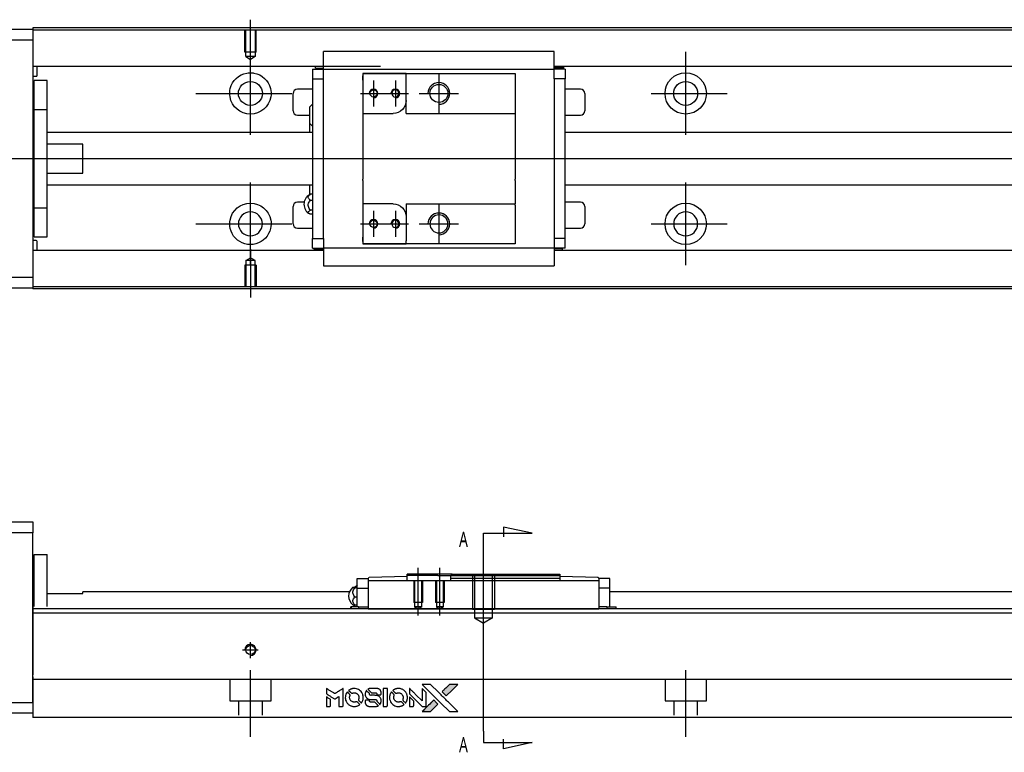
# Model space of a CAD drawing. Header units: millimetres. Extents: x -202 to 3135, y -1537 to 860.
# Tile 4 of 34: x -11 to 215, y -1257 to -1088. Entities that reach past the tile are written whole.
import ezdxf
from ezdxf.lldxf.tags import DXFTag

# ---------------------------------------------------------------- set-up
doc = ezdxf.new("R2010")
doc.units = ezdxf.units.MM
doc.layers.get('0').update_dxf_attribs({"linetype": 'CONTINUOUS'})
doc.styles.add('CHN', font='Microsoft JhengHei.ttf')
tags = doc.linetypes.add('DASHED', pattern=[25.72, 12.86, -12.86]).pattern_tags.tags
tags[6:7] = [DXFTag(74, 4), DXFTag(75, 0), DXFTag(340, '0'), DXFTag(46, 0.0), DXFTag(50, 0.0), DXFTag(44, 0.0), DXFTag(45, 0.0)]
tags[4:5] = [DXFTag(74, 4), DXFTag(75, 0), DXFTag(340, '0'), DXFTag(46, 0.0), DXFTag(50, 0.0), DXFTag(44, 0.0), DXFTag(45, 0.0)]
tags = doc.linetypes.add('HIDDEN', pattern=[0.5, 0.25, -0.25]).pattern_tags.tags
tags[6:7] = [DXFTag(74, 4), DXFTag(75, 0), DXFTag(340, '0'), DXFTag(46, 0.0), DXFTag(50, 0.0), DXFTag(44, 0.0), DXFTag(45, 0.0)]
tags[4:5] = [DXFTag(74, 4), DXFTag(75, 0), DXFTag(340, '0'), DXFTag(46, 0.0), DXFTag(50, 0.0), DXFTag(44, 0.0), DXFTag(45, 0.0)]

# ---------------------------------------------------------------- blocks, each defined once
blk = doc.blocks.new('MosionX logo(完整正式版)')
h = blk.add_hatch(color=22)
h.dxf.hatch_style = 1
h.paths.add_polyline_path([(-1416, 1831), (-1517, 1831), (-1619, 1831), (-1707, 1742, 0.000288), (-1740, 1709, 0.000479), (-1769, 1680, 0.000013), (-1794, 1654, 0.197177), (-1794, 1654, 0.197497), (-1794, 1653, 0.00004), (-1779, 1638, 0.000834), (-1763, 1622, 0.000506), (-1744, 1603), (-1694, 1552), (-1555, 1692)])
h.paths.add_polyline_path([(-1892, 1355), (-1942, 1405, 0.000476), (-1962, 1424, 0.000789), (-1978, 1441, 0.000035), (-1993, 1455, 0.19758), (-1993, 1456, 0.198396), (-1994, 1455, 0.000019), (-2014, 1435, 0.000582), (-2036, 1413, 0.000351), (-2062, 1387, 0.000108), (-2174, 1275, 0.000692), (-2230, 1218, 0.000077), (-2269, 1179, 0.197527), (-2269, 1178, 0.410182), (-2269, 1177, 0.000493), (-2248, 1177, 0.002424), (-2219, 1177, 0.000529), (-2169, 1177), (-2070, 1177), (-1981, 1266)])
at = {"color": 22}
for points in [[(-4562, 1668), (-4562, 1603), (-4545, 1592, -0.000297), (-4534, 1586, -0.000037), (-4510, 1571, -0.000043), (-4482, 1554, -0.000036), (-4452, 1535, 0.000044), (-4422, 1517, 0.000063), (-4396, 1501, 0.000035), (-4374, 1488, 0.0009), (-4368, 1484), (-4360, 1479), (-4348, 1486, 0.001175), (-4342, 1490, 0.000208), (-4329, 1498, 0.000225), (-4315, 1506, 0.000203), (-4300, 1516, -0.000711), (-4286, 1525, -0.001119), (-4274, 1532, -0.000263), (-4263, 1539, -0.04589), (-4262, 1539, -0.519312), (-4261, 1539, -0.001914), (-4261, 1521, -0.003124), (-4260, 1493, -0.000285), (-4260, 1421), (-4260, 1303), (-4219, 1303, 0.001727), (-4189, 1303, 0.025279), (-4179, 1303, 0.073886), (-4173, 1305, 0.07426), (-4167, 1308, 0.03264), (-4166, 1310, 0.01784), (-4164, 1311, 0.017712), (-4163, 1313, 0.026854), (-4162, 1315), (-4160, 1319), (-4160, 1526), (-4159, 1733), (-4162, 1731, -0.004595), (-4163, 1730, -0.00016), (-4169, 1726, -0.000298), (-4177, 1722, -0.000208), (-4185, 1717, 0.000986), (-4210, 1701, 0.00025), (-4250, 1676, 0.000268), (-4292, 1650, 0.000436), (-4329, 1627, -0.002932), (-4341, 1619, -0.004718), (-4351, 1613, -0.001113), (-4360, 1608, -0.227179), (-4361, 1608, -0.045982), (-4362, 1608, -0.000145), (-4374, 1616, -0.000825), (-4387, 1624, -0.000517), (-4403, 1634, 0.000056), (-4458, 1668, 0.000289), (-4488, 1687, 0.000481), (-4511, 1701, 0.000418), (-4535, 1715), (-4562, 1732)], [(-4068, 1643, 0.064158), (-4094, 1594, 0.06356), (-4108, 1539, 0.064004), (-4107, 1483, 0.066747), (-4091, 1429, 0.04321), (-4073, 1396, 0.044737), (-4050, 1367, 0.044901), (-4021, 1342, 0.044184), (-3989, 1323, 0.026293), (-3965, 1313, 0.033344), (-3941, 1306, 0.033227), (-3917, 1303, 0.025815), (-3890, 1302, 0.023119), (-3864, 1304, 0.031044), (-3841, 1308, 0.031337), (-3819, 1315, 0.024258), (-3796, 1325, 0.015622), (-3788, 1329, 0.008495), (-3778, 1335, 0.008415), (-3769, 1341, 0.020814), (-3763, 1346), (-3760, 1348), (-3791, 1379, 0.002843), (-3814, 1403, 0.033917), (-3823, 1411, 0.087906), (-3831, 1414, 0.073302), (-3839, 1416, 0.022047), (-3843, 1415, 0.026465), (-3847, 1415, 0.022233), (-3851, 1414, 0.009985), (-3857, 1412, -0.039011), (-3876, 1407, -0.044398), (-3896, 1406, -0.045096), (-3915, 1408, -0.04265), (-3934, 1413, -0.071154), (-3961, 1428, -0.068827), (-3983, 1450, -0.068713), (-3998, 1476, -0.070507), (-4005, 1506, -0.028605), (-4006, 1519, -0.031418), (-4005, 1531, -0.031044), (-4002, 1544, -0.02668), (-3998, 1556, 0.038913), (-3996, 1564, 0.043732), (-3995, 1571, 0.047754), (-3995, 1578, 0.075756), (-3997, 1583, 0.07294), (-3999, 1586, 0.003456), (-4006, 1594, 0.005023), (-4017, 1605, 0.002422), (-4030, 1619, 0.000819), (-4042, 1631, 0.001349), (-4053, 1641, 0.0001), (-4062, 1650, 0.205335), (-4062, 1651, 0.219821), (-4063, 1650, 0.002494), (-4064, 1648, 0.007089), (-4066, 1646, 0.004494)], [(-3917, 1731, 0.024131), (-3935, 1728, 0.022344), (-3954, 1723, 0.021883), (-3972, 1717, 0.020884), (-3990, 1709, 0.010669), (-4000, 1703, 0.010389), (-4011, 1697, 0.010913), (-4020, 1692, 0.022227), (-4026, 1687), (-4029, 1685), (-3996, 1653, 0.002452), (-3984, 1640, 0.003628), (-3972, 1630, 0.001662), (-3963, 1621, 0.070159), (-3960, 1619, 0.047671), (-3958, 1618, 0.018624), (-3956, 1618, 0.017921), (-3953, 1617, 0.018804), (-3950, 1617, 0.018255), (-3946, 1617, 0.041312), (-3943, 1617, 0.037164), (-3939, 1618, 0.012342), (-3935, 1620, -0.015101), (-3924, 1624, -0.035998), (-3916, 1626, -0.033244), (-3907, 1627, -0.011249), (-3894, 1627, -0.004059), (-3883, 1627, -0.019693), (-3877, 1627, -0.027943), (-3872, 1626, -0.014411), (-3866, 1624, -0.033089), (-3851, 1619, -0.033887), (-3838, 1613, -0.034021), (-3825, 1604, -0.033942), (-3814, 1594, -0.02816), (-3804, 1582, -0.035032), (-3796, 1570, -0.035269), (-3790, 1557, -0.029196), (-3785, 1543, -0.037862), (-3782, 1526, -0.043657), (-3782, 1510, -0.043064), (-3784, 1494, -0.035184), (-3790, 1477, 0.033699), (-3792, 1470, 0.052815), (-3793, 1463, 0.059167), (-3793, 1456, 0.058972), (-3791, 1450, 0.059208), (-3788, 1445, 0.021125), (-3783, 1439, 0.008691), (-3773, 1429, 0.000851), (-3749, 1405, 0.001873), (-3736, 1393, 0.013884), (-3730, 1387, 0.022355), (-3726, 1385, 0.341453), (-3725, 1385, 0.073011), (-3722, 1388, 0.004587), (-3714, 1399, 0.00748), (-3707, 1411, 0.016837), (-3702, 1420, 0.028606), (-3692, 1443, 0.031352), (-3685, 1465, 0.031004), (-3681, 1489, 0.0268), (-3680, 1514, 0.026698), (-3681, 1541, 0.03002), (-3686, 1566, 0.030357), (-3693, 1590, 0.028554), (-3703, 1614, 0.062944), (-3732, 1658, 0.062206), (-3772, 1694, 0.062448), (-3819, 1719, 0.064355), (-3870, 1731, 0.017377), (-3880, 1731, 0.008369), (-3893, 1731, 0.008367), (-3907, 1731, 0.01757)], [(-3610, 1675, 0.023289), (-3616, 1665, 0.026845), (-3621, 1655, 0.026047), (-3626, 1644, 0.019751), (-3629, 1631, 0.013249), (-3631, 1624, 0.025169), (-3631, 1618, 0.016532), (-3632, 1611, 0.002937), (-3632, 1598, 0.003317), (-3632, 1586, 0.011808), (-3631, 1578, 0.01777), (-3631, 1572, 0.021476), (-3630, 1567, 0.04325), (-3623, 1544, 0.045753), (-3612, 1523, 0.04649), (-3598, 1505, 0.047672), (-3581, 1490, 0.025315), (-3573, 1485, 0.015208), (-3564, 1480, 0.01512), (-3554, 1476, 0.022488), (-3546, 1473, 0.027857), (-3532, 1469, 0.034138), (-3519, 1467, 0.014286), (-3499, 1467, 0.00124), (-3449, 1467, -0.00103), (-3418, 1467, -0.002552), (-3396, 1466, -0.001594), (-3379, 1466, -0.047676), (-3374, 1466, -0.085307), (-3367, 1463, -0.097789), (-3361, 1457, -0.085947), (-3357, 1450, -0.051339), (-3356, 1440, 0.014634), (-3355, 1436, 0.015028), (-3355, 1433, 0.014927), (-3354, 1430, 0.059415), (-3353, 1429, 0.070595), (-3351, 1425, 0.00028), (-3315, 1389, 0.000111), (-3279, 1352, 0.200239), (-3277, 1352, 0.268906), (-3276, 1352, 0.001866), (-3271, 1361, 0.007532), (-3267, 1370, 0.017818), (-3263, 1376, 0.013256), (-3261, 1383, 0.011636), (-3258, 1391, 0.011528), (-3256, 1399, 0.012303), (-3254, 1407, 0.0423), (-3252, 1419, 0.013657), (-3252, 1437, 0.013857), (-3252, 1455, 0.037428), (-3254, 1468, 0.014927), (-3256, 1477, 0.0122), (-3259, 1486, 0.012518), (-3262, 1494, 0.023062), (-3265, 1501, 0.065961), (-3281, 1525, 0.06055), (-3304, 1545, 0.059676), (-3331, 1559, 0.060497), (-3360, 1567, 0.025683), (-3367, 1567, 0.001528), (-3386, 1567, 0.002124), (-3410, 1568, 0.001173), (-3439, 1568, -0.000809), (-3490, 1568, -0.017164), (-3506, 1568, -0.063931), (-3514, 1570, -0.108429), (-3520, 1573, -0.052941), (-3523, 1577, -0.063675), (-3525, 1582, -0.050562), (-3526, 1587, -0.020337), (-3527, 1595, 0.009897), (-3528, 1599, 0.016482), (-3528, 1603, 0.019019), (-3529, 1606, 0.06043), (-3530, 1608, 0.076267), (-3533, 1613, 0.00054), (-3566, 1646, 0.000307), (-3601, 1680, 0.142594), (-3604, 1681, 0.232419), (-3604, 1681, 0.022995), (-3606, 1680, 0.024627), (-3608, 1678, 0.015407)], [(-3516, 1731, 0.018538), (-3522, 1730, 0.010695), (-3530, 1729, 0.01068), (-3538, 1727, 0.017678), (-3544, 1725, 0.013849), (-3551, 1722, 0.011814), (-3559, 1719, 0.004513), (-3566, 1716, 0.290035), (-3566, 1715, 0.196418), (-3566, 1714, 0.000124), (-3554, 1702, 0.001477), (-3540, 1688, 0.000898), (-3524, 1671), (-3481, 1629), (-3427, 1628, -0.001471), (-3387, 1628, -0.028714), (-3374, 1627, -0.097073), (-3367, 1625, -0.084199), (-3361, 1620, -0.042698), (-3359, 1616, -0.053912), (-3357, 1612, -0.051004), (-3356, 1608, -0.032967), (-3355, 1602, 0.00807), (-3355, 1600, 0.003023), (-3355, 1596, 0.002994), (-3355, 1592, 0.003629), (-3355, 1588), (-3354, 1579), (-3313, 1579, 0.001618), (-3293, 1579, 0.005206), (-3280, 1579, 0.00535), (-3271, 1579, 0.060675), (-3268, 1580, 0.048484), (-3266, 1581, 0.02389), (-3264, 1582, 0.022812), (-3261, 1584, 0.02462), (-3259, 1586, 0.061781), (-3255, 1591, 0.080179), (-3253, 1596, 0.048561), (-3252, 1604, 0.010021), (-3251, 1619, 0.016602), (-3252, 1638, 0.031409), (-3254, 1653, 0.036474), (-3258, 1666, 0.03439), (-3263, 1679, 0.065928), (-3277, 1699, 0.069066), (-3296, 1715, 0.065697), (-3319, 1725, 0.051559), (-3346, 1731, 0.020904), (-3360, 1731, 0.000451), (-3431, 1731, 0.000419), (-3502, 1732, 0.022759)], [(-3202, 1517), (-3202, 1303), (-3160, 1303), (-3118, 1303), (-3113, 1306, 0.071429), (-3109, 1309, 0.054799), (-3105, 1313, 0.053585), (-3102, 1318, 0.060698), (-3101, 1323, 0.033975), (-3100, 1332, 0.000112), (-3100, 1441, 0.000726), (-3100, 1548, 0.001084), (-3101, 1641), (-3102, 1732), (-3152, 1732), (-3202, 1732)], [(-3011, 1643, 0.018008), (-3017, 1634, 0.009842), (-3023, 1622, 0.009807), (-3030, 1610, 0.015716), (-3035, 1599, 0.048467), (-3047, 1561, 0.045841), (-3052, 1520, 0.046006), (-3049, 1479, 0.049638), (-3039, 1441, 0.064819), (-3012, 1391, 0.06695), (-2974, 1350, 0.066691), (-2926, 1320, 0.063505), (-2872, 1304, 0.03135), (-2858, 1302, 0.010439), (-2837, 1302, 0.010391), (-2817, 1302, 0.032408), (-2803, 1304, 0.015696), (-2787, 1307, 0.018095), (-2771, 1312, 0.018551), (-2757, 1317, 0.018352), (-2743, 1323, 0.015568), (-2733, 1328, 0.009832), (-2723, 1334, 0.009795), (-2713, 1341, 0.023727), (-2706, 1346), (-2703, 1348), (-2734, 1379, 0.001528), (-2751, 1397, 0.010022), (-2760, 1406, 0.019586), (-2766, 1411, 0.061865), (-2771, 1413, 0.055054), (-2777, 1415, 0.061607), (-2784, 1416, 0.048725), (-2792, 1415, 0.020221), (-2802, 1412, -0.017722), (-2813, 1409, -0.02685), (-2822, 1407, -0.02759), (-2832, 1406, -0.020233), (-2843, 1406, -0.04793), (-2864, 1409, -0.048386), (-2883, 1416, -0.047866), (-2901, 1426, -0.044964), (-2917, 1440, -0.04333), (-2931, 1457, -0.050921), (-2941, 1475, -0.051473), (-2946, 1495, -0.0459), (-2948, 1516, -0.019014), (-2948, 1526, -0.024114), (-2947, 1535, -0.025081), (-2945, 1544, -0.023892), (-2942, 1553, 0.008624), (-2939, 1560, 0.026486), (-2938, 1564, 0.035074), (-2937, 1568, 0.02756), (-2937, 1573, 0.087163), (-2939, 1580, 0.073291), (-2942, 1587, 0.028074), (-2951, 1596, 0.002594), (-2973, 1619), (-3005, 1651)], [(-2860, 1730, 0.023681), (-2878, 1728, 0.022402), (-2896, 1723, 0.021929), (-2914, 1717, 0.020503), (-2931, 1709, 0.013745), (-2941, 1704, 0.009767), (-2952, 1698, 0.009658), (-2962, 1691, 0.027804), (-2968, 1687), (-2971, 1685), (-2939, 1653, 0.002053), (-2924, 1638, 0.006738), (-2914, 1628, 0.007826), (-2907, 1622, 0.063909), (-2903, 1619, 0.061532), (-2897, 1617, 0.068674), (-2891, 1617, 0.052072), (-2885, 1618, 0.019648), (-2875, 1621, -0.018366), (-2864, 1624, -0.0288), (-2854, 1626, -0.029061), (-2844, 1627, -0.019155), (-2832, 1627, -0.053809), (-2807, 1624, -0.058833), (-2784, 1615, -0.058566), (-2764, 1601, -0.052525), (-2746, 1582, -0.044733), (-2737, 1566, -0.040573), (-2729, 1547, -0.041123), (-2725, 1529, -0.04951), (-2725, 1511, -0.017369), (-2725, 1502, -0.024255), (-2727, 1495, -0.023787), (-2729, 1487, -0.015798), (-2732, 1479, 0.010631), (-2734, 1474, 0.033653), (-2735, 1470, 0.037806), (-2736, 1467, 0.016307), (-2736, 1462, 0.068179), (-2734, 1453, 0.095747), (-2731, 1446, 0.033418), (-2722, 1436, 0.002133), (-2695, 1409, 0.001452), (-2680, 1395, 0.012393), (-2673, 1388, 0.020479), (-2668, 1385, 0.344362), (-2667, 1385, 0.074287), (-2663, 1388, 0.005454), (-2656, 1400, 0.008391), (-2649, 1412, 0.017097), (-2643, 1422, 0.027375), (-2635, 1442, 0.02835), (-2628, 1463, 0.027723), (-2624, 1485, 0.023913), (-2623, 1509, 0.027047), (-2623, 1537, 0.031685), (-2627, 1563, 0.032425), (-2634, 1588, 0.031013), (-2644, 1612, 0.037914), (-2661, 1641, 0.040153), (-2682, 1667, 0.039834), (-2707, 1688, 0.036173), (-2736, 1707, 0.040752), (-2765, 1719, 0.035885), (-2796, 1728, 0.035491), (-2828, 1731, 0.037615)], [(-2572, 1669), (-2572, 1604), (-2422, 1453), (-2271, 1303), (-2229, 1303, 0.0008), (-2202, 1303, 0.010795), (-2192, 1303, 0.030495), (-2186, 1304, 0.080372), (-2183, 1305, 0.03816), (-2179, 1308, 0.041799), (-2176, 1310, 0.042486), (-2174, 1314, 0.042078), (-2172, 1317, 0.099276), (-2170, 1322, 0.003302), (-2170, 1343, 0.002586), (-2170, 1380, 0.000204), (-2170, 1477), (-2170, 1633), (-2221, 1683), (-2271, 1733), (-2271, 1583), (-2272, 1433), (-2419, 1582, 0.000253), (-2476, 1639, 0.000412), (-2524, 1687, 0.000041), (-2567, 1730, 0.041338), (-2570, 1732), (-2572, 1734)], [(-2150, 1708, -0.000056), (-2089, 1647, -0.000021), (-2004, 1562, -0.000021), (-1911, 1469, -0.000025), (-1823, 1381), (-1619, 1177), (-1518, 1177), (-1417, 1177), (-1553, 1315, 0.000274), (-1619, 1381, 0.000123), (-1705, 1467, 0.000121), (-1797, 1559, 0.000165), (-1879, 1641), (-2068, 1831), (-2170, 1831), (-2272, 1831)], [(-1707, 1742, 0.000288), (-1740, 1709, 0.000479), (-1769, 1680, 0.000013), (-1794, 1654, 0.197177), (-1794, 1654, 0.197497), (-1794, 1653, 0.00004), (-1779, 1638, 0.000836), (-1763, 1622, 0.000505), (-1744, 1603), (-1694, 1552), (-1555, 1692), (-1416, 1831), (-1517, 1831), (-1619, 1831)], [(-4562, 1417), (-4562, 1303), (-4521, 1303, 0.000842), (-4494, 1303, 0.010591), (-4484, 1303, 0.028995), (-4479, 1303, 0.069543), (-4475, 1305, 0.051063), (-4471, 1307, 0.039932), (-4468, 1310, 0.039414), (-4465, 1314, 0.045845), (-4462, 1318, 0.094811), (-4461, 1322, 0.007124), (-4461, 1333, 0.004713), (-4461, 1352, 0.000534), (-4461, 1395), (-4461, 1469), (-4471, 1475, 0.000828), (-4502, 1494, 0.000879), (-4532, 1513, 0.000048), (-4561, 1530, 0.137596), (-4562, 1531, 0.413028), (-4562, 1530, 0.000016), (-4562, 1497, 0.000623), (-4562, 1460, 0.000374)], [(-3615, 1454, 0.065483), (-3620, 1451, 0.053271), (-3625, 1447, 0.052018), (-3628, 1443, 0.0556), (-3631, 1437, 0.036839), (-3632, 1434, 0.026922), (-3632, 1430, 0.016905), (-3633, 1424, 0.004317), (-3633, 1416, 0.016369), (-3632, 1397, 0.029936), (-3630, 1382, 0.03418), (-3627, 1369, 0.031327), (-3621, 1356, 0.046935), (-3612, 1340, 0.054053), (-3600, 1327, 0.053701), (-3585, 1317, 0.045364), (-3568, 1309, 0.032479), (-3552, 1305, 0.03386), (-3537, 1303, 0.013578), (-3512, 1303, 0.001155), (-3450, 1303, 0.000413), (-3396, 1303, 0.005008), (-3375, 1304, 0.013199), (-3364, 1304, 0.033956), (-3355, 1305, 0.013909), (-3347, 1308, 0.010864), (-3337, 1310, 0.010938), (-3329, 1313, 0.028702), (-3323, 1316), (-3318, 1318), (-3362, 1362), (-3405, 1406), (-3455, 1406, -0.001504), (-3477, 1406, -0.00328), (-3493, 1406, -0.001901), (-3506, 1406, -0.061333), (-3510, 1407, -0.063621), (-3514, 1409, -0.048633), (-3518, 1412, -0.046769), (-3522, 1415, -0.047961), (-3525, 1420, -0.02678), (-3526, 1424, -0.050957), (-3527, 1427, -0.029398), (-3528, 1431, -0.00401), (-3528, 1441), (-3529, 1456), (-3569, 1456, 0.001061), (-3593, 1456, 0.009147), (-3604, 1455, 0.020721), (-3611, 1455, 0.051619)], [(-2572, 1416), (-2572, 1303), (-2530, 1303), (-2488, 1303), (-2483, 1306, 0.03146), (-2480, 1308, 0.026444), (-2478, 1310, 0.026444), (-2476, 1312, 0.031457), (-2475, 1314), (-2472, 1319), (-2471, 1375), (-2471, 1431), (-2521, 1481, 0.000745), (-2540, 1499, 0.001228), (-2556, 1515, 0.000087), (-2571, 1529, 0.195134), (-2571, 1530, 0.412117), (-2572, 1529, 0.000048), (-2572, 1496, 0.00109), (-2572, 1460, 0.000653)], [(-2062, 1387, 0.000108), (-2174, 1275, 0.000692), (-2230, 1218, 0.000077), (-2269, 1179, 0.197527), (-2269, 1178, 0.410182), (-2269, 1177, 0.000493), (-2248, 1177, 0.002424), (-2219, 1177, 0.000529), (-2170, 1177), (-2070, 1177), (-1981, 1266), (-1892, 1355), (-1942, 1405, 0.000476), (-1962, 1424, 0.000789), (-1978, 1441, 0.000035), (-1993, 1455, 0.19758), (-1993, 1456, 0.198396), (-1994, 1455, 0.000019), (-2014, 1435, 0.000582), (-2036, 1413, 0.000351)]]:
    blk.add_lwpolyline(points, format="xyb", close=True, dxfattribs=at)

msp = doc.modelspace()

# ---------------------------------------------------------------- linework, layer by layer
at = {"linetype": 'Continuous'}
for p, q in [((74.42, -1090.23), (-7.72, -1090.23)), ((-7.72, -1090.23), (-7.72, -1090.53)), ((492.28, -1090.23), (74.42, -1090.23)), ((-66.72, -1090.53), (-7.72, -1090.53)), ((-7.72, -1090.53), (-7.72, -1093.03)), ((74.29, -1090.73), (-7.72, -1090.73)), ((492.28, -1090.73), (74.29, -1090.73)), ((-7.72, -1093.03), (-66.72, -1093.03)), ((-7.72, -1093.03), (-7.72, -1147.53)), ((59.08, -1099.38), (59.08, -1095.67)), ((112.08, -1095.67), (59.08, -1095.67)), ((112.08, -1095.67), (59.08, -1095.67)), ((112.08, -1095.8), (112.08, -1095.67)), ((112.08, -1099.38), (112.08, -1095.8)), ((72.15, -1099.06), (-7.72, -1099.06)), ((-6.72, -1101.14), (-6.72, -1099.06)), ((59.08, -1099.06), (55.71, -1099.06)), ((57.23, -1099.51), (57.23, -1099.06)), ((492.28, -1099.06), (112.08, -1099.06)), ((115.45, -1099.06), (112.08, -1099.06)), ((114.26, -1099.41), (114.26, -1099.06)), ((-7.72, -1101.34), (-6.92, -1101.34)), ((56.58, -1099.71), (56.58, -1101.91)), ((56.58, -1099.71), (59.08, -1099.71)), ((57.23, -1099.51), (59.08, -1099.51)), ((59.08, -1099.71), (59.08, -1099.38)), ((59.08, -1100.71), (59.08, -1099.71)), ((59.08, -1099.71), (112.08, -1099.71)), ((59.08, -1101.91), (59.08, -1100.71)), ((68.08, -1100.71), (68.08, -1102.21)), ((78.08, -1100.71), (68.08, -1100.71)), ((68.08, -1100.71), (78.08, -1100.71)), ((68.08, -1102.21), (68.08, -1101.21)), ((78.08, -1100.71), (103.08, -1100.71)), ((78.08, -1101.41), (78.08, -1100.71)), ((78.08, -1106.88), (78.08, -1101.41)), ((103.08, -1100.71), (103.08, -1101.71)), ((112.08, -1099.71), (112.08, -1099.38)), ((114.26, -1099.41), (112.08, -1099.41)), ((114.58, -1099.71), (112.08, -1099.71)), ((112.08, -1100.71), (112.08, -1099.71)), ((112.08, -1101.91), (112.08, -1100.71)), ((114.58, -1099.71), (114.58, -1101.91)), ((-4.42, -1102.28), (-7.42, -1102.28)), ((-4.42, -1102.28), (-7.42, -1102.28)), ((-7.42, -1108.97), (-7.42, -1102.28)), ((-7.42, -1108.97), (-7.42, -1102.28)), ((-4.42, -1108.97), (-4.42, -1102.28)), ((-4.42, -1108.97), (-4.42, -1102.28)), ((56.58, -1101.91), (59.08, -1101.91)), ((56.58, -1101.91), (56.58, -1138.65)), ((59.08, -1102.39), (59.08, -1101.91)), ((59.08, -1102.38), (59.08, -1101.95)), ((59.08, -1138.17), (59.08, -1102.38)), ((68.08, -1102.21), (68.08, -1109.88)), ((103.08, -1101.71), (103.08, -1109.58)), ((112.08, -1101.91), (112.08, -1102.39)), ((114.58, -1101.91), (112.08, -1101.91)), ((112.08, -1101.95), (112.08, -1102.38)), ((112.08, -1102.38), (112.08, -1138.17)), ((114.58, -1138.65), (114.58, -1101.91)), ((52.08, -1109.28), (52.08, -1105.28)), ((56.58, -1104.28), (53.08, -1104.28)), ((118.08, -1104.28), (114.58, -1104.28)), ((119.08, -1105.28), (119.08, -1109.28)), ((55.93, -1112.2), (55.93, -1108.35)), ((78.08, -1109.88), (78.08, -1106.88)), ((-7.42, -1109.53), (-7.72, -1109.53)), ((-7.42, -1109.53), (-7.72, -1109.53)), ((-7.42, -1131.59), (-7.42, -1108.97)), ((-7.42, -1108.97), (-4.42, -1108.97)), ((-7.42, -1131.59), (-7.42, -1108.97)), ((-4.42, -1131.59), (-4.42, -1108.97)), ((-4.42, -1131.59), (-4.42, -1108.97)), ((53.08, -1110.28), (55.93, -1110.28)), ((68.08, -1109.88), (68.08, -1115.28)), ((68.08, -1109.88), (75.08, -1109.88)), ((78.08, -1109.88), (103.08, -1109.88)), ((103.08, -1109.58), (103.08, -1109.88)), ((103.08, -1109.88), (103.08, -1115.28)), ((114.58, -1110.28), (118.08, -1110.28)), ((55.93, -1114.28), (55.93, -1112.2)), ((55.93, -1114.28), (55.93, -1112.2)), ((55.93, -1114.28), (55.93, -1112.2)), ((56.58, -1114.28), (-4.42, -1114.28)), ((492.28, -1114.28), (114.58, -1114.28)), ((3.78, -1116.96), (-4.42, -1116.96)), ((3.78, -1123.6), (3.78, -1116.96)), ((68.08, -1115.28), (68.08, -1115.58)), ((68.08, -1115.58), (68.08, -1124.98)), ((103.08, -1115.28), (103.08, -1115.58)), ((103.08, -1115.58), (103.08, -1124.98)), ((-4.42, -1123.6), (3.78, -1123.6)), ((-4.42, -1126.28), (56.58, -1126.28)), ((55.93, -1128.61), (55.93, -1126.28)), ((68.08, -1125.28), (68.08, -1124.98)), ((68.08, -1125.28), (68.08, -1130.68)), ((103.08, -1125.28), (103.08, -1124.98)), ((103.08, -1125.28), (103.08, -1130.68)), ((114.58, -1126.28), (492.28, -1126.28)), ((56.58, -1128.48), (56.12, -1128.48)), ((54.63, -1130.28), (53.08, -1130.28)), ((56.12, -1129.84), (56.58, -1129.84)), ((75.08, -1130.68), (68.08, -1130.68)), ((68.08, -1130.68), (68.08, -1138.35)), ((78.08, -1130.68), (78.08, -1133.68)), ((78.08, -1130.68), (103.08, -1130.68)), ((103.08, -1130.98), (103.08, -1130.68)), ((103.08, -1130.98), (103.08, -1138.85)), ((118.08, -1130.28), (114.58, -1130.28)), ((-7.72, -1131.03), (-7.42, -1131.03)), ((-7.72, -1131.03), (-7.42, -1131.03)), ((-7.42, -1131.59), (-4.42, -1131.59)), ((-7.42, -1138.28), (-7.42, -1131.59)), ((-7.42, -1138.28), (-7.42, -1131.59)), ((-4.42, -1138.28), (-4.42, -1131.59)), ((-4.42, -1138.28), (-4.42, -1131.59)), ((52.08, -1135.28), (52.08, -1131.28)), ((56.58, -1132.13), (56.12, -1132.13)), ((56.58, -1133.08), (56.12, -1133.08)), ((119.08, -1131.28), (119.08, -1135.28)), ((78.08, -1133.68), (78.08, -1139.15)), ((53.08, -1136.28), (56.58, -1136.28)), ((114.58, -1136.28), (118.08, -1136.28)), ((-6.92, -1139.12), (-7.72, -1139.12)), ((-7.42, -1138.28), (-4.42, -1138.28)), ((-7.42, -1138.28), (-4.42, -1138.28)), ((-6.72, -1141.4), (-6.72, -1139.32)), ((56.58, -1140.85), (56.58, -1138.65)), ((56.58, -1138.65), (59.08, -1138.65)), ((59.08, -1138.65), (59.08, -1138.17)), ((59.08, -1138.61), (59.08, -1138.17)), ((59.08, -1138.65), (59.08, -1139.85)), ((59.08, -1139.85), (59.08, -1140.85)), ((68.08, -1138.35), (68.08, -1139.85)), ((68.08, -1139.35), (68.08, -1138.35)), ((68.08, -1139.85), (78.08, -1139.85)), ((78.08, -1139.85), (68.08, -1139.85)), ((78.08, -1139.85), (78.08, -1139.15)), ((103.08, -1139.85), (78.08, -1139.85)), ((103.08, -1138.85), (103.08, -1139.85)), ((112.08, -1138.17), (112.08, -1138.61)), ((112.08, -1138.17), (112.08, -1138.65)), ((112.08, -1138.65), (112.08, -1139.85)), ((114.58, -1138.65), (112.08, -1138.65)), ((112.08, -1139.85), (112.08, -1140.85)), ((114.58, -1140.85), (114.58, -1138.65)), ((59.08, -1141.4), (-7.72, -1141.4)), ((59.08, -1141.4), (56.04, -1141.4)), ((56.58, -1140.85), (59.08, -1140.85)), ((56.89, -1141.15), (59.08, -1141.15)), ((56.89, -1141.15), (56.89, -1141.4)), ((59.08, -1140.85), (59.08, -1141.18)), ((112.08, -1140.85), (59.08, -1140.85)), ((59.08, -1141.18), (59.08, -1144.76)), ((114.58, -1140.85), (112.08, -1140.85)), ((112.08, -1140.85), (112.08, -1141.18)), ((113.92, -1141.05), (112.08, -1141.05)), ((112.08, -1141.18), (112.08, -1144.76)), ((492.28, -1141.4), (112.08, -1141.4)), ((115.12, -1141.4), (112.08, -1141.4)), ((113.92, -1141.05), (113.92, -1141.4)), ((59.08, -1144.76), (59.08, -1144.89)), ((59.08, -1144.89), (112.08, -1144.89)), ((59.08, -1144.89), (112.08, -1144.89)), ((112.08, -1144.76), (112.08, -1144.89)), ((-66.72, -1147.53), (-7.72, -1147.53)), ((-7.72, -1147.53), (-7.72, -1150.03)), ((-7.72, -1150.03), (-66.72, -1150.03)), ((59.16, -1149.73), (-7.72, -1149.73)), ((-7.72, -1150.03), (-7.72, -1150.23)), ((59.03, -1150.23), (-7.72, -1150.23)), ((492.28, -1150.23), (59.03, -1150.23)), ((492.28, -1149.73), (59.16, -1149.73)), ((-66.72, -1203.79), (-7.72, -1203.79)), ((-7.72, -1203.79), (-7.72, -1206.29)), ((-7.72, -1206.29), (-66.72, -1206.29)), ((-7.72, -1245.29), (-7.72, -1206.29)), ((-7.42, -1211.29), (-4.42, -1211.29)), ((-7.42, -1223.24), (-7.42, -1211.29)), ((-7.42, -1211.29), (-4.42, -1211.29)), ((-7.42, -1223.24), (-7.42, -1211.29)), ((-4.42, -1223.24), (-4.42, -1211.29)), ((-4.42, -1223.24), (-4.42, -1211.29)), ((-7.42, -1214.54), (-7.72, -1214.54)), ((-7.42, -1214.54), (-7.72, -1214.54)), ((66.83, -1219.04), (66.83, -1216.84)), ((66.83, -1216.84), (69.33, -1216.84)), ((69.33, -1216.84), (69.33, -1216.77)), ((69.33, -1216.84), (69.33, -1217.34)), ((78.33, -1216.34), (69.53, -1216.57)), ((88.63, -1215.84), (78.33, -1215.84)), ((78.33, -1216.14), (78.33, -1215.84)), ((78.33, -1216.34), (78.33, -1216.14)), ((85.33, -1216.14), (78.33, -1216.14)), ((78.33, -1217.34), (78.33, -1216.34)), ((85.33, -1216.14), (88.33, -1216.14)), ((88.63, -1215.84), (88.33, -1216.14)), ((88.33, -1216.84), (88.33, -1216.14)), ((113.33, -1216.84), (88.33, -1216.84)), ((88.33, -1217.34), (88.33, -1216.84)), ((88.63, -1215.84), (113.33, -1215.84)), ((113.33, -1215.84), (113.33, -1216.84)), ((122.14, -1216.57), (113.33, -1216.34)), ((113.33, -1216.84), (113.33, -1217.34)), ((122.33, -1216.77), (122.33, -1216.84)), ((122.33, -1216.84), (122.33, -1217.34)), ((124.83, -1216.84), (122.33, -1216.84)), ((124.83, -1219.04), (124.83, -1216.84)), ((66.37, -1218.73), (66.83, -1218.73)), ((66.83, -1218.97), (66.37, -1218.97)), ((66.83, -1219.04), (69.33, -1219.04)), ((66.83, -1222.34), (66.83, -1219.04)), ((69.33, -1217.34), (69.33, -1221.84)), ((122.33, -1217.34), (69.33, -1217.34)), ((122.33, -1217.34), (122.33, -1221.84)), ((122.33, -1219.04), (122.33, -1222.31)), ((124.83, -1219.04), (122.33, -1219.04)), ((124.83, -1222.34), (124.83, -1219.04)), ((-4.42, -1220.29), (3.78, -1220.29)), ((65.04, -1219.84), (3.78, -1219.84)), ((3.78, -1220.29), (3.78, -1219.84)), ((66.83, -1221.08), (66.37, -1221.08)), ((492.28, -1219.84), (124.83, -1219.84)), ((125.11, -1219.84), (124.83, -1219.84)), ((65.45, -1223.34), (65.33, -1223.34)), ((65.33, -1223.8), (65.33, -1223.34)), ((67.15, -1223.34), (65.45, -1223.34)), ((65.45, -1223.34), (65.45, -1223.8)), ((66.83, -1222.95), (66.37, -1222.95)), ((66.83, -1223.34), (66.83, -1222.34)), ((67.15, -1223.34), (69.33, -1223.34)), ((67.15, -1223.34), (67.15, -1223.8)), ((69.33, -1221.84), (69.33, -1223.61)), ((69.33, -1223.61), (69.33, -1223.77)), ((122.33, -1222.31), (122.33, -1223.61)), ((124.18, -1223.34), (122.33, -1223.34)), ((122.33, -1223.61), (122.33, -1223.76)), ((124.18, -1223.34), (126.22, -1223.34)), ((124.18, -1223.34), (124.18, -1223.8)), ((124.83, -1223.34), (124.83, -1222.34)), ((126.22, -1223.34), (126.33, -1223.34)), ((126.22, -1223.34), (126.22, -1223.8)), ((126.33, -1223.8), (126.33, -1223.34)), ((91.53, -1223.8), (-7.72, -1223.8)), ((492.28, -1224.8), (-7.72, -1224.8)), ((69.33, -1223.77), (122.33, -1223.77)), ((69.33, -1223.77), (69.33, -1223.8)), ((492.28, -1223.8), (91.53, -1223.8)), ((122.33, -1223.77), (122.33, -1223.8)), ((-7.72, -1239.44), (-7.72, -1246.24)), ((87.37, -1240), (-7.72, -1240)), ((492.28, -1240), (87.37, -1240)), ((-22.72, -1245.29), (-7.72, -1245.29)), ((-7.72, -1246.24), (-7.72, -1248.8)), ((-7.72, -1247.79), (-22.72, -1247.79)), ((85.12, -1248.8), (-7.72, -1248.8)), ((492.28, -1248.8), (85.12, -1248.8))]:
    msp.add_line(p, q, dxfattribs=at)
for p, q in [((42.28, -1099.45), (42.28, -1088.33)), ((42.28, -1114.8), (42.28, -1095.75)), ((142.28, -1114.8), (142.28, -1095.75)), ((85.58, -1100.78), (85.58, -1109.78)), ((70.58, -1102.28), (70.58, -1108.28)), ((75.58, -1102.28), (75.58, -1108.28)), ((29.78, -1105.28), (51.81, -1105.28)), ((67.58, -1105.28), (73.58, -1105.28)), ((72.58, -1105.28), (78.58, -1105.28)), ((81.08, -1105.28), (90.08, -1105.28)), ((134.33, -1105.28), (151.81, -1105.28)), ((-46.72, -1120.28), (66.71, -1120.28)), ((66.71, -1120.28), (508.28, -1120.28)), ((42.28, -1144.8), (42.28, -1125.75)), ((142.28, -1144.8), (142.28, -1125.75)), ((85.58, -1130.78), (85.58, -1139.78)), ((70.58, -1132.28), (70.58, -1138.28)), ((75.58, -1132.28), (75.58, -1138.28)), ((29.78, -1135.28), (51.81, -1135.28)), ((67.58, -1135.28), (73.58, -1135.28)), ((72.58, -1135.28), (78.58, -1135.28)), ((81.08, -1135.28), (90.08, -1135.28)), ((134.33, -1135.28), (151.81, -1135.28)), ((42.28, -1141.11), (42.28, -1152.23)), ((106.98, -1206.41), (100.39, -1204.97)), ((100.39, -1204.97), (100.39, -1207.2)), ((95.83, -1206.41), (106.98, -1206.41)), ((95.83, -1209.04), (95.83, -1206.41)), ((95.83, -1251.91), (95.83, -1209.04)), ((80.83, -1225.34), (80.83, -1214.34)), ((85.83, -1225.34), (85.83, -1214.34)), ((95.83, -1228.84), (95.83, -1212.84)), ((95.83, -1251.91), (95.83, -1254.55)), ((95.83, -1254.55), (106.98, -1254.55)), ((100.39, -1255.98), (100.39, -1253.75)), ((106.98, -1254.55), (100.39, -1255.98))]:
    msp.add_line(p, q)
at = {"linetype": 'DASHED'}
for p, q in [((-7.72, -1090.53), (-7.72, -1090.73)), ((-7.72, -1090.73), (-7.72, -1091.73)), ((-7.72, -1091.73), (-7.72, -1098.06)), ((-7.72, -1098.06), (-7.72, -1099.06)), ((-7.72, -1099.06), (-7.72, -1100.6)), ((-7.72, -1100.6), (-7.72, -1104.16)), ((59.08, -1099.81), (59.08, -1099.81)), ((112.08, -1099.81), (112.08, -1099.81)), ((-7.72, -1104.16), (-7.72, -1106.08)), ((-7.72, -1106.08), (-7.72, -1134.38)), ((55.93, -1128.7), (55.93, -1126.28)), ((55.93, -1128.7), (55.93, -1128.61)), ((-7.72, -1134.38), (-7.72, -1136.3)), ((-7.72, -1136.3), (-7.72, -1139.86)), ((-7.72, -1139.86), (-7.72, -1141.4)), ((-7.72, -1141.4), (-7.72, -1142.4)), ((59.08, -1140.75), (59.08, -1140.75)), ((112.08, -1140.75), (112.08, -1140.75)), ((-7.72, -1142.4), (-7.72, -1148.73)), ((-7.72, -1148.73), (-7.72, -1149.73)), ((-7.72, -1149.73), (-7.72, -1150.03)), ((66.83, -1216.84), (66.83, -1216.84)), ((69.33, -1216.84), (69.33, -1216.84)), ((69.33, -1216.94), (69.33, -1216.94)), ((122.33, -1216.84), (122.33, -1216.84)), ((122.33, -1216.94), (122.33, -1216.94)), ((124.83, -1216.84), (124.83, -1216.84)), ((69.33, -1217.34), (69.33, -1219.04)), ((122.33, -1217.34), (122.33, -1219.04)), ((-7.72, -1223.24), (-7.72, -1224.24)), ((-7.72, -1224.24), (-7.72, -1238.94)), ((-7.72, -1245.29), (-7.72, -1247.79))]:
    msp.add_line(p, q, dxfattribs=at)
at = {"linetype": 'DASHED', "ltscale": 0.1}
for p, q in [((40.98, -1095.83), (40.98, -1090.83)), ((41.21, -1096.83), (41.21, -1090.83)), ((43.36, -1090.83), (43.36, -1096.83)), ((43.58, -1095.83), (43.58, -1090.83)), ((43.58, -1095.83), (40.98, -1095.83)), ((43.36, -1096.83), (41.21, -1096.83)), ((41.21, -1096.83), (42.28, -1097.45)), ((43.36, -1096.83), (42.28, -1097.45)), ((41.21, -1143.73), (42.28, -1143.11)), ((41.21, -1143.73), (41.21, -1149.73)), ((43.36, -1143.73), (41.21, -1143.73)), ((43.36, -1143.73), (42.28, -1143.11)), ((43.36, -1149.73), (43.36, -1143.73)), ((43.58, -1144.73), (40.98, -1144.73)), ((40.98, -1144.73), (40.98, -1149.73)), ((43.58, -1144.73), (43.58, -1149.73)), ((37.53, -1240), (37.53, -1244.94)), ((47.03, -1244.94), (47.03, -1240)), ((137.53, -1240), (137.53, -1244.94)), ((147.03, -1244.94), (147.03, -1240)), ((37.53, -1244.94), (47.03, -1244.94)), ((39.53, -1244.94), (39.53, -1248.24)), ((45.03, -1248.24), (45.03, -1244.94)), ((137.53, -1244.94), (147.03, -1244.94)), ((139.53, -1244.94), (139.53, -1248.24)), ((145.03, -1248.24), (145.03, -1244.94))]:
    msp.add_line(p, q, dxfattribs=at)
at = {"linetype": 'HIDDEN', "ltscale": 3}
for p, q in [((88.33, -1216.14), (113.33, -1216.14)), ((93.33, -1215.84), (93.33, -1223.84)), ((93.76, -1215.84), (93.76, -1225.84)), ((97.9, -1225.84), (97.9, -1215.84)), ((98.33, -1215.84), (98.33, -1223.84)), ((79.83, -1217.34), (79.83, -1222.34)), ((80.01, -1217.34), (80.01, -1223.34)), ((81.66, -1223.34), (81.66, -1217.34)), ((81.83, -1217.34), (81.83, -1222.34)), ((84.83, -1217.34), (84.83, -1222.34)), ((85.01, -1217.34), (85.01, -1223.34)), ((86.66, -1223.34), (86.66, -1217.34)), ((86.83, -1217.34), (86.83, -1222.34)), ((81.83, -1222.34), (79.83, -1222.34)), ((81.66, -1223.34), (80.01, -1223.34)), ((80.01, -1223.34), (80.83, -1223.82)), ((81.66, -1223.34), (80.83, -1223.82)), ((86.83, -1222.34), (84.83, -1222.34)), ((86.66, -1223.34), (85.01, -1223.34)), ((85.01, -1223.34), (85.83, -1223.82)), ((86.66, -1223.34), (85.83, -1223.82)), ((93.33, -1223.84), (98.33, -1223.84)), ((93.76, -1225.84), (97.9, -1225.84)), ((93.76, -1225.84), (95.83, -1227.04)), ((97.9, -1225.84), (95.83, -1227.04))]:
    msp.add_line(p, q, dxfattribs=at)
at = {"ltscale": 0.5}
for p, q in [((42.28, -1235.11), (42.28, -1231.44)), ((40.48, -1233.24), (44.08, -1233.24)), ((42.28, -1253.24), (42.28, -1237.88)), ((142.28, -1253.24), (142.28, -1237.88))]:
    msp.add_line(p, q, dxfattribs=at)
at = {"linetype": 'Continuous'}
for centre, radius in [((142.28, -1105.28), 4.75), ((42.28, -1105.28), 2.75), ((85.58, -1105.28), 2.07), ((142.28, -1105.28), 2.75), ((70.58, -1105.28), 0.825), ((142.28, -1135.28), 4.75), ((70.58, -1135.28), 0.825), ((42.28, -1233.24), 1.07)]:
    msp.add_circle(centre, radius, dxfattribs=at)
at = {"linetype": 'Continuous', "extrusion": (0, 0, -1)}
for centre, radius in [((-75.58, -1105.28), 0.825), ((-42.28, -1135.28), 2.75), ((-85.58, -1135.28), 2.07), ((-142.28, -1135.28), 2.75), ((-75.58, -1135.28), 0.825)]:
    msp.add_circle(centre, radius, dxfattribs=at)
at = {"linetype": 'Continuous'}
for centre, radius, start, end in [((-6.92, -1101.14), 0.2, 270, 0), ((53.08, -1105.28), 1, 90, 180), ((118.08, -1105.28), 1, 0, 90), ((58.07, -1110.23), 2.85, 121.5132, 138.6569), ((53.08, -1109.28), 1, 180, 270), ((118.08, -1109.28), 1, 270, 0), ((58.07, -1110.31), 2.85, 221.3431, 238.4868), ((57.08, -1130.78), 2.5, 118.2701, 180), ((53.08, -1131.28), 1, 90, 180), ((57.08, -1130.78), 2.5, 180, 241.7734), ((118.08, -1131.28), 1, 0, 90), ((53.08, -1135.28), 1, 180, 270), ((118.08, -1135.28), 1, 270, 0), ((-6.92, -1139.32), 0.2, 0, 90), ((69.53, -1216.77), 0.2, 91.5, 180), ((122.13, -1216.77), 0.2, 0, 88.5), ((67.33, -1220.84), 2.5, 126.4021, 180), ((68.32, -1220.8), 2.85, 121.5132, 134.2433), ((67.33, -1220.84), 2.5, 180, 233.5675)]:
    msp.add_arc(centre, radius, start, end, dxfattribs=at)
at = {"linetype": 'Continuous', "extrusion": (0, 0, -1)}
for centre, radius, start, end in [((-42.28, -1105.28), 4.75, 13.6191, 80.1049), ((-42.28, -1105.28), 4.75, 99.8951, 166.3809), ((-42.28, -1105.28), 4.75, 189.6765, 350.3235), ((-75.08, -1106.88), 3, 180.0001, 270), ((-42.28, -1135.28), 4.75, 10.8558, 169.1442), ((-75.08, -1133.68), 3, 90, 180), ((-42.28, -1135.28), 4.75, 285.2319, 347.572), ((-42.28, -1135.28), 4.75, 192.428, 254.7681)]:
    msp.add_arc(centre, radius, start, end, dxfattribs=at)
for centre, radius in [((85.58, -1105.28), 2.5), ((70.58, -1105.28), 1), ((75.58, -1105.28), 1), ((85.58, -1135.28), 2.5), ((70.58, -1135.28), 1), ((75.58, -1135.28), 1), ((42.28, -1233.24), 1.3)]:
    msp.add_arc(centre, radius, 270, 180)
at = {"linetype": 'DASHED'}
msp.add_arc((68.32, -1220.8), 2.85, 134.2433, 138.6569, dxfattribs=at)
at = {"linetype": 'Continuous'}
for points, knots in [([(41.46, -1100.6), (41.88, -1100.53), (42.31, -1100.51), (42.85, -1100.56), (42.97, -1100.58), (43.1, -1100.6)], [0, 0, 0, 0, 0.772987, 0.772987, 1, 1, 1, 1]), ([(56.12, -1129.84), (55.99, -1129.77), (55.88, -1129.7), (55.71, -1129.53), (55.64, -1129.43), (55.58, -1129.24), (55.57, -1129.14), (55.61, -1128.94), (55.67, -1128.85), (55.82, -1128.67), (55.92, -1128.59), (56.07, -1128.51), (56.09, -1128.5), (56.12, -1128.48)], [0, 0, 0, 0, 0.192078, 0.192078, 0.384156, 0.384156, 0.576234, 0.576234, 0.768312, 0.768312, 0.960389, 0.960389, 1, 1, 1, 1]), ([(56.12, -1132.13), (55.99, -1132.03), (55.88, -1131.9), (55.71, -1131.61), (55.64, -1131.45), (55.58, -1131.12), (55.57, -1130.95), (55.61, -1130.62), (55.67, -1130.46), (55.82, -1130.16), (55.92, -1130.02), (56.07, -1129.88), (56.09, -1129.86), (56.12, -1129.84)], [0, 0, 0, 0, 0.192078, 0.192078, 0.384156, 0.384156, 0.576234, 0.576234, 0.768312, 0.768312, 0.960389, 0.960389, 1, 1, 1, 1]), ([(56.12, -1133.08), (55.99, -1133.03), (55.88, -1132.98), (55.71, -1132.86), (55.64, -1132.8), (55.58, -1132.66), (55.57, -1132.59), (55.61, -1132.46), (55.67, -1132.39), (55.82, -1132.27), (55.92, -1132.21), (56.07, -1132.15), (56.09, -1132.14), (56.12, -1132.13)], [0, 0, 0, 0, 0.192078, 0.192078, 0.384156, 0.384156, 0.576234, 0.576234, 0.768312, 0.768312, 0.960389, 0.960389, 1, 1, 1, 1]), ([(43.53, -1139.86), (43.13, -1139.97), (42.7, -1140.03), (41.86, -1140.03), (41.44, -1139.97), (41.03, -1139.86)], [0, 0, 0, 0, 0.500461, 0.500461, 1, 1, 1, 1]), ([(66.37, -1218.97), (66.24, -1218.96), (66.13, -1218.95), (65.96, -1218.92), (65.9, -1218.9), (65.83, -1218.87), (65.82, -1218.85), (65.87, -1218.82), (65.92, -1218.8), (66.07, -1218.77), (66.17, -1218.75), (66.32, -1218.74), (66.35, -1218.74), (66.37, -1218.73)], [0, 0, 0, 0, 0.192078, 0.192078, 0.384156, 0.384156, 0.576234, 0.576234, 0.768312, 0.768312, 0.960389, 0.960389, 1, 1, 1, 1]), ([(66.37, -1221.08), (66.24, -1220.98), (66.13, -1220.86), (65.96, -1220.6), (65.9, -1220.45), (65.83, -1220.15), (65.82, -1220), (65.87, -1219.69), (65.92, -1219.54), (66.07, -1219.27), (66.17, -1219.14), (66.32, -1219.01), (66.35, -1218.99), (66.37, -1218.97)], [0, 0, 0, 0, 0.192078, 0.192078, 0.384156, 0.384156, 0.576234, 0.576234, 0.768312, 0.768312, 0.960389, 0.960389, 1, 1, 1, 1]), ([(66.37, -1222.95), (66.24, -1222.86), (66.13, -1222.76), (65.96, -1222.52), (65.9, -1222.39), (65.83, -1222.13), (65.82, -1221.99), (65.87, -1221.72), (65.92, -1221.59), (66.07, -1221.34), (66.17, -1221.23), (66.32, -1221.12), (66.35, -1221.1), (66.37, -1221.08)], [0, 0, 0, 0, 0.192078, 0.192078, 0.384156, 0.384156, 0.576234, 0.576234, 0.768312, 0.768312, 0.960389, 0.960389, 1, 1, 1, 1]), ([(65.85, -1222.85), (65.87, -1222.87), (65.92, -1222.89), (66.07, -1222.92), (66.17, -1222.93), (66.32, -1222.95), (66.35, -1222.95), (66.37, -1222.95)], [0, 0, 0, 0, 0.448024, 0.448024, 0.905631, 0.905631, 1, 1, 1, 1])]:
    msp.add_open_spline(points, degree=3, knots=knots, dxfattribs=at)
for points, degree in [([(37.6, -1106.08), (37.49, -1105.42), (37.52, -1104.76), (37.66, -1104.16)], 3), ([(46.9, -1104.16), (47.04, -1104.76), (47.07, -1105.43), (46.96, -1106.08)], 3), ([(56.12, -1128.48), (56.03, -1128.51), (55.95, -1128.55), (55.89, -1128.58)], 3), ([(37.64, -1136.3), (37.51, -1135.7), (37.49, -1135.03), (37.62, -1134.38)], 3), ([(46.95, -1134.38), (47.07, -1135.04), (47.05, -1135.71), (46.92, -1136.3)], 3), ([(112.08, -1144.89), (112.08, -1144.89)], 1), ([(122.33, -1223.76), (122.33, -1223.77)], 1)]:
    msp.add_open_spline(points, degree=degree, dxfattribs=at)

# ---------------------------------------------------------------- block references
at = {"xscale": 0.0096, "yscale": 0.0096, "zscale": 0.0096}
msp.add_blockref('MosionX logo(完整正式版)', (103.53, -1258.72), dxfattribs=at)

# ---------------------------------------------------------------- texts
at = {"style": 'CHN', "width": 0.7}
for p in [(90.21, -1209.54), (90.21, -1256.77)]:
    msp.add_text('A', height=3.5, dxfattribs=at).set_placement(p)

doc.saveas('drawing.dxf')
